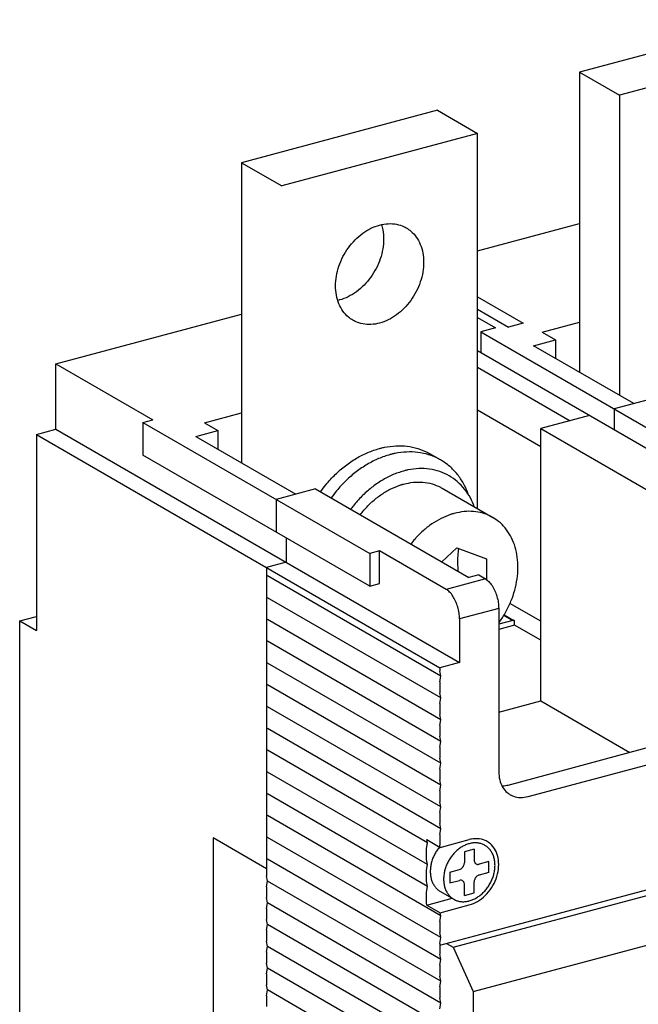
# Model space of a CAD drawing. Extents: x -741 to 1164, y -3289 to 616.
# Tile 2 of 65: x -735 to -683, y -3127 to -3044. Entities that reach past the tile are written whole.
import ezdxf

# ---------------------------------------------------------------- set-up
doc = ezdxf.new("R2010")
doc.units = 0
doc.header["$LTSCALE"] = 1.21
doc.header["$MEASUREMENT"] = 0
doc.layers.get('0').update_dxf_attribs({"linetype": 'CONTINUOUS'})

msp = doc.modelspace()

# ---------------------------------------------------------------- linework, layer by layer
for p, q in [((-671.45635, -3044.24535), (-687.98528, -3048.676)), ((-668.07826, -3046.19647), (-684.60718, -3050.62712)), ((-687.98528, -3048.676), (-684.60718, -3050.62712)), ((-687.98528, -3048.676), (-687.98528, -3073.9952)), ((-684.60718, -3050.62712), (-684.60718, -3075.94631)), ((-699.96875, -3051.88822), (-716.49768, -3056.31887)), ((-699.96875, -3051.88822), (-696.59066, -3053.83934)), ((-696.59066, -3053.83934), (-713.11958, -3058.26999)), ((-696.59066, -3085.49848), (-696.59066, -3053.83934)), ((-716.49768, -3056.31887), (-713.11958, -3058.26999)), ((-716.49768, -3056.31887), (-716.49768, -3081.63807)), ((-696.59066, -3063.74628), (-687.98528, -3061.43957)), ((-696.59066, -3067.62717), (-692.73476, -3069.85426)), ((-696.59066, -3068.67548), (-693.97443, -3070.18656)), ((-732.17173, -3073.28394), (-716.49768, -3069.08244)), ((-696.59066, -3069.37435), (-695.08238, -3070.2455)), ((-695.08238, -3070.2455), (-696.32205, -3070.57779)), ((-695.08238, -3070.2455), (-696.32205, -3070.57779)), ((-692.73476, -3069.85426), (-693.97443, -3070.18656)), ((-692.73476, -3069.85426), (-693.97443, -3070.18656)), ((-691.12061, -3070.61184), (-687.98528, -3069.7714)), ((-696.32205, -3070.57779), (-677.17952, -3081.63412)), ((-696.32205, -3070.57779), (-696.32205, -3072.32497)), ((-696.32205, -3070.57779), (-677.17952, -3081.63412)), ((-696.32205, -3070.57779), (-696.32205, -3072.32497)), ((-691.12061, -3070.61184), (-689.99457, -3071.26221)), ((-691.12061, -3070.61184), (-689.99457, -3071.26221)), ((-691.85408, -3071.76066), (-689.99457, -3071.26221)), ((-691.85408, -3071.76066), (-689.99457, -3071.26221)), ((-683.40885, -3076.63845), (-691.85408, -3071.76066)), ((-683.40885, -3076.63845), (-691.85408, -3071.76066)), ((-689.99457, -3071.26221), (-689.99457, -3072.83467)), ((-689.99457, -3071.26221), (-689.99457, -3072.83467)), ((-696.59066, -3072.16983), (-679.24564, -3082.18795)), ((-732.17173, -3073.28394), (-724.008, -3077.99914)), ((-732.17173, -3078.79995), (-732.17173, -3073.28394)), ((-732.17173, -3073.28394), (-724.008, -3077.99914)), ((-732.17173, -3078.79995), (-732.17173, -3073.28394)), ((-696.59066, -3073.56757), (-688.78075, -3078.07841)), ((-680.92951, -3075.97385), (-685.06174, -3077.08151)), ((-680.92951, -3075.97385), (-685.06174, -3077.08151)), ((-719.633, -3078.25471), (-716.49768, -3077.41427)), ((-691.26009, -3080.27799), (-696.59066, -3077.19917)), ((-687.12785, -3077.63535), (-691.26009, -3078.74301)), ((-687.12785, -3077.63535), (-691.26009, -3078.74301)), ((-685.06174, -3077.08151), (-685.06174, -3078.82869)), ((-685.06174, -3077.08151), (-685.06174, -3078.82869)), ((-724.83445, -3078.22067), (-724.008, -3077.99914)), ((-724.83445, -3078.22067), (-724.008, -3077.99914)), ((-724.83445, -3078.22067), (-705.69192, -3089.27699)), ((-724.83445, -3078.22067), (-724.83445, -3080.97867)), ((-724.83445, -3078.22067), (-705.69192, -3089.27699)), ((-724.83445, -3078.22067), (-724.83445, -3080.97867)), ((-719.633, -3078.25471), (-718.50697, -3078.90508)), ((-719.633, -3078.25471), (-718.50697, -3078.90508)), ((-733.82462, -3079.24302), (-732.17173, -3078.79995)), ((-733.82462, -3079.24302), (-732.17173, -3078.79995)), ((-733.82462, -3079.24302), (-699.76218, -3098.91677)), ((-733.82462, -3079.24302), (-733.82462, -3095.79105)), ((-732.17173, -3078.79995), (-698.10929, -3098.4737)), ((-720.36648, -3079.40353), (-718.50697, -3078.90508)), ((-720.36648, -3079.40353), (-718.50697, -3078.90508)), ((-720.36648, -3079.40353), (-711.92124, -3084.28132)), ((-720.36648, -3079.40353), (-711.92124, -3084.28132)), ((-718.50697, -3078.90508), (-718.50697, -3080.47754)), ((-718.50697, -3078.90508), (-718.50697, -3080.47754)), ((-691.26009, -3078.74301), (-678.31073, -3086.22229)), ((-691.26009, -3101.72639), (-691.26009, -3078.74301)), ((-691.26009, -3078.74301), (-678.31073, -3086.22229)), ((-705.69192, -3092.035), (-724.83445, -3080.97867)), ((-699.70303, -3081.39121), (-700.60386, -3080.87091)), ((-710.26835, -3083.83826), (-713.57414, -3084.72439)), ((-710.26835, -3083.83826), (-713.57414, -3084.72439)), ((-710.26835, -3083.83826), (-697.31899, -3091.31754)), ((-710.26835, -3083.83826), (-697.31899, -3091.31754)), ((-699.5773, -3083.77346), (-695.29838, -3086.24488)), ((-713.57414, -3084.72439), (-713.57414, -3087.48239)), ((-713.57414, -3084.72439), (-713.57414, -3087.48239)), ((-712.74769, -3087.95973), (-712.74769, -3090.01887)), ((-704.86547, -3089.05546), (-705.69192, -3089.27699)), ((-704.86547, -3089.05546), (-705.69192, -3089.27699)), ((-705.69192, -3089.27699), (-705.69192, -3092.035)), ((-705.69192, -3089.27699), (-705.69192, -3092.035)), ((-699.23532, -3092.30732), (-704.86547, -3089.05546)), ((-704.86547, -3091.81347), (-704.86547, -3089.05546)), ((-699.23532, -3092.30732), (-704.86547, -3089.05546)), ((-704.86547, -3091.81347), (-704.86547, -3089.05546)), ((-699.61329, -3089.9924), (-698.32414, -3088.81889)), ((-698.32414, -3088.81889), (-695.8448, -3089.74662)), ((-712.74769, -3090.01887), (-714.40058, -3090.46193)), ((-695.8448, -3089.74662), (-695.8448, -3091.48812)), ((-714.40058, -3090.46193), (-714.40058, -3116.47912)), ((-696.49255, -3091.096), (-697.31899, -3091.31754)), ((-696.49255, -3091.096), (-697.31899, -3091.31754)), ((-696.49255, -3091.096), (-695.92953, -3091.42119)), ((-696.49255, -3091.096), (-695.92953, -3091.42119)), ((-699.67953, -3099.63008), (-714.31794, -3091.17525)), ((-705.69192, -3092.035), (-704.86547, -3091.81347)), ((-705.69192, -3092.035), (-704.86547, -3091.81347)), ((-695.92953, -3091.42119), (-699.23532, -3092.30732)), ((-699.67953, -3101.46875), (-714.31794, -3093.01392)), ((-691.26009, -3094.98736), (-693.85661, -3093.48766)), ((-694.8035, -3093.91023), (-698.10929, -3094.79636)), ((-694.8035, -3093.91023), (-694.8035, -3107.70026)), ((-694.3535, -3094.45188), (-693.52059, -3094.93295)), ((-735.23216, -3094.97809), (-733.82462, -3094.60079)), ((-735.23216, -3144.62219), (-735.23216, -3094.97809)), ((-735.23216, -3094.97809), (-733.82462, -3095.79105)), ((-699.67953, -3103.30742), (-714.31794, -3094.85259)), ((-698.10929, -3094.79636), (-698.10929, -3098.4737)), ((-693.62062, -3094.92227), (-694.8035, -3095.23935)), ((-694.3743, -3094.48696), (-693.62062, -3094.92227)), ((-693.45533, -3095.33764), (-693.45533, -3095.06184)), ((-693.45533, -3095.33764), (-694.8035, -3095.69902)), ((-691.26009, -3096.60556), (-693.45533, -3095.33764)), ((-699.67953, -3105.1461), (-714.31794, -3096.69126)), ((-699.67953, -3106.98477), (-714.31794, -3098.52993)), ((-698.10929, -3098.4737), (-699.76218, -3098.91677)), ((-699.76218, -3098.91677), (-699.76218, -3099.19257)), ((-699.67953, -3099.63008), (-699.76218, -3099.19257)), ((-699.76218, -3100.1119), (-699.67953, -3099.63008)), ((-699.76218, -3100.1119), (-699.76218, -3101.03124)), ((-698.63514, -3122.50839), (-612.68473, -3099.46901)), ((-699.67953, -3108.82344), (-714.31794, -3100.3686)), ((-699.67953, -3101.46875), (-699.76218, -3101.03124)), ((-699.76218, -3101.95057), (-699.67953, -3101.46875)), ((-694.8035, -3102.67622), (-691.26009, -3101.72639)), ((-691.26009, -3101.72639), (-683.74651, -3106.06608)), ((-699.67953, -3110.66211), (-714.31794, -3102.20727)), ((-699.76218, -3101.95057), (-699.76218, -3102.86991)), ((-699.67953, -3103.30742), (-699.76218, -3102.86991)), ((-699.76218, -3103.78925), (-699.67953, -3103.30742)), ((-696.95312, -3126.24932), (-611.0027, -3103.20993)), ((-699.67953, -3112.50078), (-714.31794, -3104.04594)), ((-699.76218, -3103.78925), (-699.76218, -3104.70858)), ((-699.67953, -3105.1461), (-699.76218, -3104.70858)), ((-699.76218, -3105.62792), (-699.67953, -3105.1461)), ((-700.80556, -3113.68908), (-714.31794, -3105.88461)), ((-699.76218, -3105.62792), (-699.76218, -3106.54725)), ((-694.01321, -3108.81811), (-681.61651, -3105.49512)), ((-699.67953, -3106.98477), (-699.76218, -3106.54725)), ((-692.32416, -3109.79367), (-679.92747, -3106.47068)), ((-700.80556, -3115.52775), (-714.31794, -3107.72328)), ((-699.76218, -3107.46659), (-699.67953, -3106.98477)), ((-699.76218, -3107.46659), (-699.76218, -3108.38592)), ((-699.67953, -3108.82344), (-699.76218, -3108.38592)), ((-699.76218, -3109.30526), (-699.67953, -3108.82344)), ((-699.76218, -3109.30526), (-699.76218, -3110.22459)), ((-700.80556, -3117.36642), (-714.31794, -3109.56195)), ((-699.67953, -3110.66211), (-699.76218, -3110.22459)), ((-699.76218, -3111.14393), (-699.67953, -3110.66211)), ((-699.67953, -3119.85546), (-714.31794, -3111.40062)), ((-699.76218, -3111.14393), (-699.76218, -3112.06326)), ((-699.67953, -3112.50078), (-699.76218, -3112.06326)), ((-699.76218, -3112.9826), (-699.67953, -3112.50078)), ((-714.40058, -3115.88625), (-718.90471, -3113.28476)), ((-718.90471, -3113.28476), (-718.90471, -3154.05259)), ((-699.67953, -3121.69413), (-714.31794, -3113.23929)), ((-700.85515, -3113.42657), (-699.72912, -3114.07694)), ((-700.80556, -3113.68908), (-700.85515, -3113.42657)), ((-699.76218, -3112.9826), (-699.76218, -3113.90193)), ((-699.72912, -3114.07694), (-697.28284, -3113.4212)), ((-700.88821, -3114.1709), (-700.80556, -3113.68908)), ((-700.88821, -3115.09023), (-700.88821, -3114.1709)), ((-699.72912, -3114.07694), (-699.76218, -3113.90193)), ((-696.86962, -3114.22977), (-697.69606, -3114.4513)), ((-696.86962, -3114.22977), (-696.86962, -3115.14911)), ((-699.67953, -3123.5328), (-714.31794, -3115.07797)), ((-700.80556, -3115.52775), (-700.88821, -3115.09023)), ((-697.69606, -3114.4513), (-697.69606, -3115.37064)), ((-700.88821, -3116.00957), (-700.80556, -3115.52775)), ((-700.88821, -3116.9289), (-700.88821, -3116.00957)), ((-698.93573, -3116.16261), (-698.10929, -3115.94107)), ((-695.62995, -3115.27648), (-696.45639, -3115.49801)), ((-695.62995, -3116.19581), (-695.62995, -3115.27648)), ((-714.31794, -3116.91664), (-714.40058, -3116.47912)), ((-698.93573, -3116.16261), (-698.93573, -3117.08194)), ((-698.93573, -3117.08194), (-698.10929, -3116.86041)), ((-695.62995, -3116.19581), (-696.45639, -3116.41734)), ((-714.40058, -3117.39846), (-714.31794, -3116.91664)), ((-714.40058, -3117.39846), (-714.40058, -3118.31779)), ((-699.67953, -3125.37147), (-714.31794, -3116.91664)), ((-700.80556, -3117.36642), (-700.88821, -3116.9289)), ((-700.88821, -3117.84824), (-700.80556, -3117.36642)), ((-697.69606, -3118.12865), (-697.69606, -3117.20931)), ((-696.86962, -3117.90711), (-696.86962, -3116.98778)), ((-689.77667, -3119.65393), (-682.33865, -3117.66013)), ((-714.31794, -3118.75531), (-714.40058, -3118.31779)), ((-700.88821, -3118.76757), (-700.88821, -3117.84824)), ((-700.85515, -3118.94258), (-698.73216, -3118.3735)), ((-699.72176, -3117.80193), (-698.59573, -3118.4523)), ((-697.69606, -3118.12865), (-696.86962, -3117.90711)), ((-714.40058, -3119.23713), (-714.31794, -3118.75531)), ((-714.40058, -3119.23713), (-714.40058, -3120.15646)), ((-699.67953, -3127.21014), (-714.31794, -3118.75531)), ((-700.85515, -3118.94258), (-700.88821, -3118.76757)), ((-700.85515, -3118.94258), (-699.72912, -3119.59295)), ((-699.72912, -3119.59295), (-697.28284, -3118.93721)), ((-714.31794, -3120.59398), (-714.40058, -3120.15646)), ((-699.76218, -3120.33728), (-699.67953, -3119.85546)), ((-699.67953, -3119.85546), (-699.72912, -3119.59295)), ((-695.56179, -3121.20465), (-689.77667, -3119.65393)), ((-714.40058, -3121.0758), (-714.31794, -3120.59398)), ((-699.67953, -3129.04881), (-714.31794, -3120.59398)), ((-699.76218, -3120.33728), (-699.76218, -3121.25662)), ((-714.40058, -3121.0758), (-714.40058, -3121.99513)), ((-699.76218, -3122.33568), (-695.56179, -3121.20465)), ((-699.67953, -3121.69413), (-699.76218, -3121.25662)), ((-699.76218, -3122.17595), (-699.67953, -3121.69413)), ((-714.31794, -3122.43265), (-714.40058, -3121.99513)), ((-714.40058, -3122.91447), (-714.31794, -3122.43265)), ((-699.67953, -3130.88748), (-714.31794, -3122.43265)), ((-699.76218, -3122.17595), (-699.76218, -3123.09529)), ((-699.19815, -3122.1794), (-698.63514, -3122.50839)), ((-698.63514, -3122.50839), (-696.95312, -3126.24932)), ((-714.40058, -3122.91447), (-714.40058, -3123.8338)), ((-699.67953, -3123.5328), (-699.76218, -3123.09529)), ((-699.76218, -3124.01462), (-699.67953, -3123.5328)), ((-714.31794, -3124.27132), (-714.40058, -3123.8338)), ((-714.40058, -3124.75314), (-714.31794, -3124.27132)), ((-699.67953, -3132.72615), (-714.31794, -3124.27132)), ((-699.76218, -3124.01462), (-699.76218, -3124.93396)), ((-714.40058, -3124.75314), (-714.40058, -3125.67247)), ((-699.67953, -3125.37147), (-699.76218, -3124.93396)), ((-714.31794, -3126.10999), (-714.40058, -3125.67247)), ((-699.76218, -3125.85329), (-699.67953, -3125.37147)), ((-699.76218, -3125.85329), (-699.76218, -3126.77263)), ((-714.40058, -3126.59181), (-714.31794, -3126.10999)), ((-714.40058, -3126.59181), (-714.40058, -3127.51115)), ((-699.67953, -3134.56482), (-714.31794, -3126.10999)), ((-699.67953, -3127.21014), (-699.76218, -3126.77263)), ((-696.95312, -3126.24932), (-697.17496, -3213.45729)), ((-699.76218, -3127.69196), (-699.67953, -3127.21014))]:
    msp.add_line(p, q)
for points in [[(-708.57413, -3066.70458), (-708.50267, -3065.87834), (-708.29103, -3065.04553), (-707.94736, -3064.23818), (-707.48486, -3063.48729), (-706.92129, -3062.82173), (-706.27832, -3062.26708), (-705.58066, -3061.84465), (-704.85512, -3061.57068), (-704.12958, -3061.45568), (-703.43192, -3061.50409), (-702.78895, -3061.71404), (-702.60479, -3061.81083)], [(-704.69241, -3061.54211), (-704.58566, -3061.97174), (-704.5142, -3062.75967)], [(-702.60479, -3061.81083), (-702.22538, -3062.07747), (-701.76288, -3062.5804), (-701.4192, -3063.20351), (-701.20757, -3063.92285), (-701.13611, -3064.71079)], [(-704.5142, -3062.75967), (-704.58566, -3063.58592), (-704.7973, -3064.41872), (-705.14097, -3065.22608), (-705.60348, -3065.97696), (-706.16704, -3066.64252), (-706.81001, -3067.19717), (-707.50767, -3067.6196), (-708.23321, -3067.89358), (-708.3752, -3067.92861)], [(-701.13611, -3064.71079), (-701.20757, -3065.53703), (-701.4192, -3066.36984), (-701.76288, -3067.17719), (-702.22538, -3067.92808), (-702.78895, -3068.59364), (-703.43192, -3069.14829), (-704.12958, -3069.57072), (-704.85512, -3069.84469), (-705.58066, -3069.95969), (-706.27832, -3069.91128), (-706.92129, -3069.70133), (-707.10545, -3069.60454)], [(-707.10545, -3069.60454), (-707.48486, -3069.3379), (-707.94736, -3068.83497), (-708.29103, -3068.21186), (-708.50267, -3067.49252), (-708.57413, -3066.70458)], [(-704.85512, -3080.41705), (-704.72026, -3080.38234), (-704.58545, -3080.35052), (-704.45074, -3080.32161)], [(-704.45074, -3080.32161), (-703.47463, -3080.19938), (-702.52496, -3080.23486), (-701.62141, -3080.42741), (-700.78378, -3080.77195), (-700.60426, -3080.87071)], [(-709.85133, -3084.07745), (-709.39052, -3083.47969), (-708.59691, -3082.62087), (-707.73076, -3081.87261), (-706.80441, -3081.24644), (-705.8389, -3080.75776), (-704.85512, -3080.41705)], [(-703.95429, -3080.93735), (-704.93601, -3081.27718), (-705.89911, -3081.7641), (-706.82366, -3082.3881), (-707.68934, -3083.13464), (-708.48411, -3083.99325), (-708.95051, -3084.59775)], [(-703.54992, -3080.84191), (-703.68463, -3080.87082), (-703.81944, -3080.90264), (-703.95429, -3080.93735)], [(-699.70333, -3081.39106), (-699.87647, -3081.29565), (-700.71448, -3080.9496), (-701.61974, -3080.75571), (-702.57176, -3080.71959), (-703.54992, -3080.84191)], [(-697.33813, -3084.35191), (-697.46051, -3084.03061), (-697.89795, -3083.16895), (-698.45386, -3082.41662), (-699.11761, -3081.78807), (-699.70333, -3081.39106)], [(-702.82826, -3082.32319), (-703.7602, -3082.64932), (-704.67225, -3083.12119), (-705.54382, -3083.72799), (-706.35482, -3084.45491), (-707.09248, -3085.2906), (-707.29323, -3085.55497)], [(-702.46195, -3082.23673), (-702.58398, -3082.26292), (-702.7061, -3082.29175), (-702.82826, -3082.32319)], [(-698.97719, -3082.73429), (-698.9963, -3082.72332), (-699.7799, -3082.37111), (-700.63244, -3082.16936), (-701.53359, -3082.1242), (-702.46195, -3082.23673)], [(-696.86499, -3085.33238), (-697.19642, -3084.59662), (-697.68999, -3083.84858), (-698.29418, -3083.21963), (-698.97719, -3082.73429)], [(-706.49374, -3086.01619), (-706.18021, -3085.63093), (-705.50195, -3084.93582), (-704.75604, -3084.34118), (-703.96114, -3083.86446), (-703.13749, -3083.51919)], [(-703.13749, -3083.51919), (-703.03448, -3083.48607), (-702.93139, -3083.45513), (-702.82826, -3083.42639)], [(-702.82826, -3083.42639), (-702.00467, -3083.27627), (-701.19875, -3083.27115), (-700.43199, -3083.41153), (-699.72485, -3083.6926), (-699.57805, -3083.77305)], [(-698.85857, -3085.9906), (-699.66646, -3086.32789), (-700.44862, -3086.79287), (-701.18706, -3087.37483), (-701.86475, -3088.06038), (-702.21487, -3088.48767)], [(-698.54935, -3085.8978), (-698.65247, -3085.92655), (-698.75556, -3085.95749), (-698.85857, -3085.9906)], [(-695.29839, -3086.24489), (-695.44209, -3086.16601), (-696.152, -3085.88325), (-696.91879, -3085.74266), (-697.72428, -3085.74754), (-698.54935, -3085.8978)], [(-694.79267, -3095.13796), (-694.59035, -3094.85129), (-694.07965, -3093.99007), (-693.67502, -3093.07862), (-693.38606, -3092.13857), (-693.21963, -3091.19223), (-693.17967, -3090.26205), (-693.26714, -3089.37012), (-693.47996, -3088.5376), (-693.81308, -3087.78423), (-694.25859, -3087.12791), (-694.80592, -3086.5842), (-695.29839, -3086.24489)], [(-698.20435, -3090.80771), (-698.21767, -3090.65843), (-698.24432, -3090.18333), (-698.24428, -3089.72208), (-698.21758, -3089.27787), (-698.17044, -3088.87654)], [(-695.92953, -3091.42119), (-695.64155, -3091.64867), (-695.36627, -3091.99308), (-695.133, -3092.42028), (-694.95423, -3092.9042), (-694.841, -3093.41799), (-694.8035, -3093.91023)], [(-695.92953, -3091.42119), (-695.64155, -3091.64867), (-695.36627, -3091.99308), (-695.133, -3092.42028), (-694.95423, -3092.9042), (-694.841, -3093.41799), (-694.8035, -3093.91023)], [(-698.10929, -3094.79636), (-698.14679, -3094.30412), (-698.26002, -3093.79033), (-698.43879, -3093.30641), (-698.67206, -3092.87921), (-698.94734, -3092.5348), (-699.23532, -3092.30732)], [(-698.10929, -3094.79636), (-698.14679, -3094.30412), (-698.26002, -3093.79033), (-698.43879, -3093.30641), (-698.67206, -3092.87921), (-698.94734, -3092.5348), (-699.23532, -3092.30732)], [(-693.52053, -3094.93307), (-693.55736, -3094.91932), (-693.62062, -3094.92227)], [(-693.45533, -3095.06184), (-693.46791, -3094.99484), (-693.50374, -3094.9448), (-693.52053, -3094.93307)], [(-694.8035, -3107.70026), (-694.71902, -3108.39144), (-694.47133, -3108.99023), (-694.07732, -3109.45581), (-693.82445, -3109.63332)], [(-694.51657, -3108.8956), (-694.44318, -3108.89156)], [(-694.44318, -3108.89156), (-694.01321, -3108.81811)], [(-693.82445, -3109.63332), (-693.56383, -3109.75647), (-692.96586, -3109.8717), (-692.32416, -3109.79367)], [(-697.08446, -3113.37691), (-697.28284, -3113.4212)], [(-695.78319, -3113.58117), (-695.94241, -3113.49972), (-696.58433, -3113.34568), (-697.08446, -3113.37691)], [(-699.82954, -3114.08584), (-700.04841, -3114.38798), (-700.2339, -3114.71334), (-700.38225, -3115.05531), (-700.49041, -3115.40691), (-700.55621, -3115.761), (-700.57829, -3116.11036)], [(-699.7918, -3114.04018), (-699.82954, -3114.08584)], [(-695.96993, -3113.90614), (-696.10996, -3113.83465), (-696.38163, -3113.74246), (-696.67164, -3113.69987), (-696.9741, -3113.70776), (-697.28284, -3113.76595), (-697.59158, -3113.87328), (-697.89404, -3114.02754), (-698.18405, -3114.22561), (-698.45572, -3114.46344), (-698.70351, -3114.73621), (-698.92238, -3115.03835), (-699.10787, -3115.36371), (-699.25621, -3115.70568), (-699.36438, -3116.05728), (-699.43018, -3116.41137), (-699.45226, -3116.76073)], [(-697.28284, -3118.93721), (-696.58433, -3118.63826), (-695.94241, -3118.14008), (-695.40908, -3117.48305), (-695.02755, -3116.72039), (-694.82874, -3115.91388), (-694.82874, -3115.12887), (-695.02755, -3114.42895), (-695.40908, -3113.87083), (-695.78319, -3113.58117)], [(-695.11342, -3115.59769), (-695.1355, -3115.26016), (-695.20129, -3114.94135), (-695.30946, -3114.64773), (-695.45781, -3114.3853), (-695.6433, -3114.15938), (-695.86217, -3113.97458), (-695.96993, -3113.90614)], [(-696.86962, -3115.14911), (-696.8595, -3115.24748), (-696.82867, -3115.33762), (-696.77907, -3115.41198), (-696.71461, -3115.46643), (-696.70658, -3115.47124)], [(-698.59574, -3118.45228), (-698.45572, -3118.52376), (-698.18405, -3118.61596), (-697.89404, -3118.65854), (-697.59158, -3118.65066), (-697.28284, -3118.59246), (-696.9741, -3118.48514), (-696.67164, -3118.33088), (-696.38163, -3118.13281), (-696.10996, -3117.89497), (-695.86217, -3117.62221), (-695.6433, -3117.32007), (-695.45781, -3116.9947), (-695.30946, -3116.65274), (-695.20129, -3116.30113), (-695.1355, -3115.94705), (-695.11342, -3115.59769)], [(-698.10929, -3115.94107), (-698.01841, -3115.90546), (-697.92995, -3115.84746), (-697.85115, -3115.77116), (-697.78668, -3115.68217), (-697.73703, -3115.58118), (-697.70618, -3115.47447), (-697.69606, -3115.37064)], [(-696.70658, -3115.47124), (-696.63579, -3115.50052), (-696.54729, -3115.51112), (-696.45639, -3115.49801)], [(-700.57829, -3116.11036), (-700.55621, -3116.44788), (-700.49041, -3116.7667), (-700.38225, -3117.06031), (-700.2339, -3117.32275), (-700.04841, -3117.54867), (-699.82954, -3117.73347), (-699.72178, -3117.80191)], [(-699.45226, -3116.76073), (-699.43018, -3117.09825), (-699.36438, -3117.41707), (-699.25621, -3117.71068), (-699.10787, -3117.97312), (-698.92238, -3118.19904), (-698.70351, -3118.38384), (-698.59574, -3118.45228)], [(-697.85909, -3116.88718), (-697.92989, -3116.8579), (-698.01839, -3116.8473), (-698.10929, -3116.86041)], [(-697.69606, -3117.20931), (-697.70618, -3117.11094), (-697.737, -3117.0208), (-697.78661, -3116.94644), (-697.85107, -3116.89199), (-697.85909, -3116.88718)], [(-696.45639, -3116.41734), (-696.54726, -3116.45296), (-696.63573, -3116.51096), (-696.71452, -3116.58726), (-696.779, -3116.67625), (-696.82864, -3116.77724), (-696.85949, -3116.88395), (-696.86962, -3116.98778)]]:
    msp.add_spline(points, degree=3)

doc.saveas('drawing.dxf')
